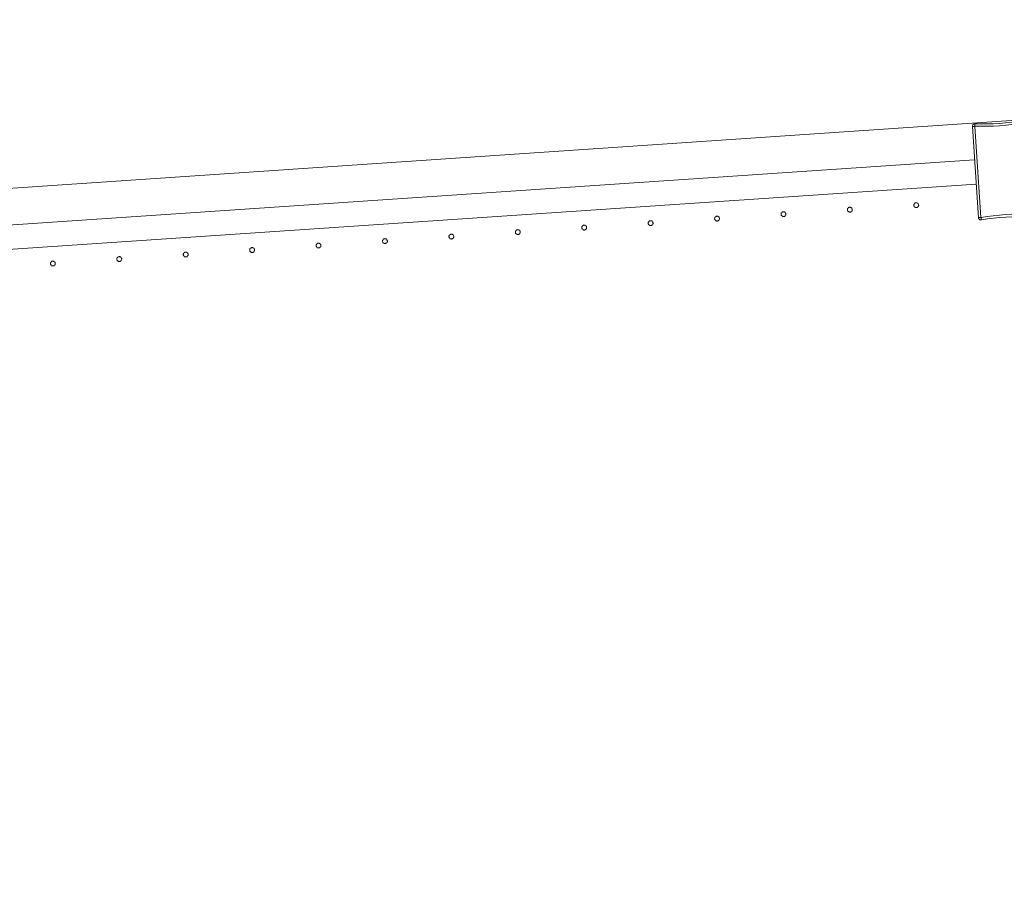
# Model space of a CAD drawing. Header units: millimetres. Extents: x -2624 to 101766, y -16 to 109490.
# Tile 136 of 151: x 81412 to 82226, y 91922 to 92631. Entities that reach past the tile are written whole.
import ezdxf

# ---------------------------------------------------------------- set-up
doc = ezdxf.new("R2010")
doc.units = ezdxf.units.MM
doc.header["$MEASUREMENT"] = 0
doc.layers.add('L1', color=7, linetype='Continuous')
doc.layers.add('VRD _ Clôture.VRD', color=7, linetype='Continuous')

# ---------------------------------------------------------------- blocks, each defined once
blk = doc.blocks.new('Élément de coupe_166')
at = {"layer": 'L1', "color": 7, "linetype": 'Continuous', "lineweight": 15}
blk.add_line((72965.02, 91922.05), (83465.36, 92631.24), dxfattribs=at)
blk = doc.blocks.new('Élément de coupe_172')
at = {"layer": 'VRD _ Clôture.VRD', "color": 7, "linetype": 'Continuous', "lineweight": 15}
for p, q in [((79429.58, 92328.16), (82201.39, 92515.37)), ((79430.93, 92308.21), (82202.74, 92495.41))]:
    blk.add_line(p, q, dxfattribs=at)
blk = doc.blocks.new('Élément de coupe_1207')
at = {"layer": 'VRD _ Clôture.VRD', "color": 7, "linetype": 'Continuous', "lineweight": 15}
for p, q in [((82199.52, 92543.08), (82199.54, 92543.49)), ((82199.52, 92543.08), (82204.61, 92467.7)), ((82199.54, 92543.49), (82199.64, 92543.9)), ((82199.64, 92543.9), (82199.82, 92544.27)), ((82200.09, 92543.09), (82199.67, 92543.08)), ((82199.82, 92544.27), (82200.08, 92544.6)), ((82200.08, 92544.6), (82200.4, 92544.87)), ((82200.72, 92543.1), (82200.09, 92543.09)), ((82200.4, 92544.87), (82200.77, 92545.07)), ((82201.47, 92543.11), (82200.72, 92543.1)), ((82200.77, 92545.07), (82201.17, 92545.18)), ((82201.17, 92545.18), (82201.59, 92545.21)), ((82201.47, 92543.11), (82206.54, 92467.93)), ((82206.67, 92545.1), (82201.59, 92545.21)), ((82201.6, 92544.64), (82201.59, 92545.06)), ((82201.61, 92544.01), (82201.6, 92544.64)), ((82201.63, 92543.27), (82201.61, 92544.01)), ((82201.63, 92543.27), (82206.65, 92543.16)), ((82211.78, 92543.18), (82206.65, 92543.16)), ((82206.67, 92545.1), (82211.75, 92545.12)), ((82211.75, 92545.12), (82216.83, 92545.27)), ((82216.91, 92543.33), (82211.78, 92543.18)), ((82216.83, 92545.27), (82221.91, 92545.55)), ((82222.04, 92543.61), (82216.91, 92543.33)), ((82221.91, 92545.55), (82226.97, 92545.96)), ((82227.15, 92544.02), (82222.04, 92543.61)), ((82226.97, 92545.96), (82232.03, 92546.49)), ((82232.26, 92544.56), (82227.15, 92544.02)), ((82232.03, 92546.49), (82237.07, 92547.15)), ((82237.34, 92545.23), (82232.26, 92544.56)), ((82237.07, 92547.15), (82242.09, 92547.95)), ((82242.3, 92546.01), (82237.34, 92545.23)), ((82242.5, 92547.97), (82242.09, 92547.95)), ((82242.15, 92547.38), (82242.1, 92547.8)), ((82242.22, 92546.75), (82242.15, 92547.38)), ((82242.3, 92546.01), (82242.22, 92546.75)), ((82242.49, 92545.88), (82243.23, 92545.97)), ((82247.57, 92470.71), (82242.49, 92545.88)), ((82242.5, 92547.97), (82242.92, 92547.91)), ((82242.92, 92547.91), (82243.31, 92547.77)), ((82243.23, 92545.97), (82243.85, 92546.04)), ((82243.66, 92547.55), (82243.31, 92547.77)), ((82243.66, 92547.55), (82243.96, 92547.26)), ((82243.85, 92546.04), (82244.27, 92546.09)), ((82243.96, 92547.26), (82244.19, 92546.91)), ((82244.19, 92546.91), (82244.35, 92546.52)), ((82244.42, 92546.11), (82244.35, 92546.52)), ((82249.51, 92470.74), (82244.42, 92546.11)), ((82206.73, 92467.8), (82211.69, 92468.58)), ((82211.69, 92468.58), (82216.78, 92469.25)), ((82216.78, 92469.25), (82221.88, 92469.79)), ((82221.88, 92469.79), (82226.99, 92470.2)), ((82222.06, 92467.86), (82227.13, 92468.26)), ((82226.99, 92470.2), (82232.12, 92470.48)), ((82227.13, 92468.26), (82232.2, 92468.54)), ((82232.12, 92470.48), (82237.25, 92470.63)), ((82237.28, 92468.69), (82232.2, 92468.54)), ((82237.25, 92470.63), (82242.38, 92470.65)), ((82237.28, 92468.69), (82242.36, 92468.71)), ((82242.36, 92468.71), (82247.45, 92468.6)), ((82247.4, 92470.54), (82242.38, 92470.65)), ((82247.4, 92470.54), (82247.42, 92469.8)), ((82247.42, 92469.8), (82247.43, 92469.17)), ((82247.43, 92469.17), (82247.44, 92468.75)), ((82247.45, 92468.6), (82247.86, 92468.63)), ((82247.57, 92470.71), (82248.31, 92470.72)), ((82247.86, 92468.63), (82248.26, 92468.75)), ((82248.26, 92468.75), (82248.63, 92468.94)), ((82248.31, 92470.72), (82248.94, 92470.73)), ((82248.63, 92468.94), (82248.95, 92469.21)), ((82248.94, 92470.73), (82249.36, 92470.73)), ((82248.95, 92469.21), (82249.21, 92469.54)), ((82249.21, 92469.54), (82249.39, 92469.91)), ((82249.39, 92469.91), (82249.49, 92470.32)), ((82249.49, 92470.32), (82249.51, 92470.74)), ((82204.68, 92467.29), (82204.61, 92467.7)), ((82204.68, 92467.29), (82204.84, 92466.9)), ((82205.18, 92467.77), (82204.76, 92467.72)), ((82204.84, 92466.9), (82205.07, 92466.56)), ((82205.07, 92466.56), (82205.37, 92466.27)), ((82205.8, 92467.85), (82205.18, 92467.77)), ((82205.72, 92466.04), (82205.37, 92466.27)), ((82205.72, 92466.04), (82206.11, 92465.9)), ((82206.54, 92467.93), (82205.8, 92467.85)), ((82206.11, 92465.9), (82206.53, 92465.84)), ((82206.53, 92465.84), (82206.94, 92465.87)), ((82206.73, 92467.8), (82206.81, 92467.06)), ((82206.81, 92467.06), (82206.88, 92466.43)), ((82206.88, 92466.43), (82206.93, 92466.01)), ((82206.94, 92465.87), (82211.97, 92466.66)), ((82211.97, 92466.66), (82217, 92467.32)), ((82217, 92467.32), (82222.06, 92467.86))]:
    blk.add_line(p, q, dxfattribs=at)
blk = doc.blocks.new('Élément de coupe_1246')
at = {"layer": 'VRD _ Clôture.VRD', "color": 7, "linetype": 'Continuous', "lineweight": 15}
for p, q in [((81437.81, 92430.07), (81437.8, 92429.72)), ((81437.8, 92429.72), (81437.86, 92429.37)), ((81437.88, 92430.41), (81437.81, 92430.07)), ((81437.86, 92429.37), (81437.97, 92429.04)), ((81438, 92430.73), (81437.88, 92430.41)), ((81437.97, 92429.04), (81438.14, 92428.74)), ((81438.18, 92431.03), (81438, 92430.73)), ((81438.14, 92428.74), (81438.36, 92428.47)), ((81438.68, 92431.51), (81438.41, 92431.29)), ((81438.62, 92428.24), (81438.92, 92428.06)), ((81438.99, 92431.68), (81438.68, 92431.51)), ((81438.92, 92428.06), (81439.24, 92427.93)), ((81439.32, 92431.79), (81438.99, 92431.68)), ((81439.24, 92427.93), (81439.59, 92427.86)), ((81439.66, 92431.85), (81439.32, 92431.79)), ((81439.59, 92427.86), (81439.93, 92427.86)), ((81440.01, 92431.84), (81439.66, 92431.85)), ((81439.93, 92427.86), (81440.28, 92427.91)), ((81440.36, 92431.77), (81440.01, 92431.84)), ((81440.28, 92427.91), (81440.61, 92428.02)), ((81440.68, 92431.65), (81440.36, 92431.77)), ((81440.61, 92428.02), (81440.91, 92428.19)), ((81440.98, 92431.47), (81440.68, 92431.65)), ((81440.91, 92428.19), (81441.19, 92428.41)), ((81441.46, 92430.97), (81441.24, 92431.24)), ((81441.41, 92428.67), (81441.59, 92428.97)), ((81441.63, 92430.66), (81441.46, 92430.97)), ((81441.59, 92428.97), (81441.72, 92429.3)), ((81441.74, 92430.33), (81441.63, 92430.66)), ((81441.72, 92429.3), (81441.79, 92429.64)), ((81441.79, 92429.99), (81441.74, 92430.33)), ((81441.79, 92429.64), (81441.79, 92429.99))]:
    blk.add_line(p, q, dxfattribs=at)
blk = doc.blocks.new('Élément de coupe_1247')
at = {"layer": 'VRD _ Clôture.VRD', "color": 7, "linetype": 'Continuous', "lineweight": 15}
for p, q in [((81494.19, 92435.5), (81493.87, 92435.39)), ((81494.54, 92435.55), (81494.19, 92435.5)), ((81494.89, 92435.55), (81494.54, 92435.55)), ((81495.23, 92435.48), (81494.89, 92435.55)), ((81495.56, 92435.35), (81495.23, 92435.48)), ((81492.69, 92433.77), (81492.68, 92433.42)), ((81492.68, 92433.42), (81492.73, 92433.08)), ((81492.75, 92434.11), (81492.69, 92433.77)), ((81492.73, 92433.08), (81492.85, 92432.75)), ((81492.88, 92434.44), (81492.75, 92434.11)), ((81492.85, 92432.75), (81493.01, 92432.44)), ((81493.06, 92434.74), (81492.88, 92434.44)), ((81493.01, 92432.44), (81493.23, 92432.17)), ((81493.56, 92435.22), (81493.29, 92435)), ((81493.49, 92431.94), (81493.79, 92431.76)), ((81493.87, 92435.39), (81493.56, 92435.22)), ((81493.79, 92431.76), (81494.12, 92431.64)), ((81494.12, 92431.64), (81494.46, 92431.57)), ((81494.46, 92431.57), (81494.81, 92431.56)), ((81494.81, 92431.56), (81495.15, 92431.62)), ((81495.15, 92431.62), (81495.48, 92431.73)), ((81495.48, 92431.73), (81495.79, 92431.9)), ((81495.85, 92435.17), (81495.56, 92435.35)), ((81495.79, 92431.9), (81496.06, 92432.12)), ((81496.33, 92434.67), (81496.12, 92434.94)), ((81496.29, 92432.38), (81496.47, 92432.68)), ((81496.5, 92434.37), (81496.33, 92434.67)), ((81496.47, 92432.68), (81496.6, 92433)), ((81496.62, 92434.04), (81496.5, 92434.37)), ((81496.6, 92433), (81496.66, 92433.34)), ((81496.67, 92433.69), (81496.62, 92434.04)), ((81496.66, 92433.34), (81496.67, 92433.69))]:
    blk.add_line(p, q, dxfattribs=at)
blk = doc.blocks.new('Élément de coupe_1248')
at = {"layer": 'VRD _ Clôture.VRD', "color": 7, "linetype": 'Continuous', "lineweight": 15}
for p, q in [((81547.56, 92437.48), (81547.55, 92437.13)), ((81547.55, 92437.13), (81547.61, 92436.79)), ((81547.63, 92437.82), (81547.56, 92437.48)), ((81547.61, 92436.79), (81547.72, 92436.46)), ((81547.75, 92438.15), (81547.63, 92437.82)), ((81547.72, 92436.46), (81547.89, 92436.15)), ((81547.93, 92438.44), (81547.75, 92438.15)), ((81547.89, 92436.15), (81548.11, 92435.88)), ((81548.43, 92438.93), (81548.16, 92438.71)), ((81548.37, 92435.65), (81548.67, 92435.47)), ((81548.74, 92439.09), (81548.43, 92438.93)), ((81548.67, 92435.47), (81548.99, 92435.34)), ((81549.07, 92439.21), (81548.74, 92439.09)), ((81549.41, 92439.26), (81549.07, 92439.21)), ((81549.76, 92439.25), (81549.41, 92439.26)), ((81550.11, 92439.19), (81549.76, 92439.25)), ((81550.03, 92435.32), (81550.36, 92435.44)), ((81550.43, 92439.06), (81550.11, 92439.19)), ((81550.36, 92435.44), (81550.66, 92435.6)), ((81550.73, 92438.88), (81550.43, 92439.06)), ((81550.66, 92435.6), (81550.94, 92435.82)), ((81551.21, 92438.38), (81550.99, 92438.65)), ((81551.16, 92436.09), (81551.34, 92436.38)), ((81551.38, 92438.07), (81551.21, 92438.38)), ((81551.34, 92436.38), (81551.47, 92436.71)), ((81551.49, 92437.74), (81551.38, 92438.07)), ((81551.47, 92436.71), (81551.54, 92437.05)), ((81551.54, 92437.4), (81551.49, 92437.74)), ((81551.54, 92437.05), (81551.54, 92437.4)), ((81548.99, 92435.34), (81549.34, 92435.28)), ((81549.34, 92435.28), (81549.68, 92435.27)), ((81549.68, 92435.27), (81550.03, 92435.32))]:
    blk.add_line(p, q, dxfattribs=at)
blk = doc.blocks.new('Élément de coupe_1249')
at = {"layer": 'VRD _ Clôture.VRD', "color": 7, "linetype": 'Continuous', "lineweight": 15}
for p, q in [((81602.44, 92441.18), (81602.43, 92440.84)), ((81602.43, 92440.84), (81602.48, 92440.49)), ((81602.5, 92441.53), (81602.44, 92441.18)), ((81602.48, 92440.49), (81602.6, 92440.16)), ((81602.63, 92441.85), (81602.5, 92441.53)), ((81602.6, 92440.16), (81602.76, 92439.86)), ((81602.81, 92442.15), (81602.63, 92441.85)), ((81602.76, 92439.86), (81602.98, 92439.59)), ((81603.31, 92442.63), (81603.04, 92442.41)), ((81603.24, 92439.36), (81603.54, 92439.18)), ((81603.62, 92442.8), (81603.31, 92442.63)), ((81603.54, 92439.18), (81603.87, 92439.05)), ((81603.94, 92442.91), (81603.62, 92442.8)), ((81603.87, 92439.05), (81604.21, 92438.98)), ((81604.29, 92442.97), (81603.94, 92442.91)), ((81604.21, 92438.98), (81604.56, 92438.98)), ((81604.64, 92442.96), (81604.29, 92442.97)), ((81604.56, 92438.98), (81604.9, 92439.03)), ((81604.98, 92442.89), (81604.64, 92442.96)), ((81604.9, 92439.03), (81605.23, 92439.14)), ((81605.31, 92442.77), (81604.98, 92442.89)), ((81605.23, 92439.14), (81605.54, 92439.31)), ((81605.6, 92442.59), (81605.31, 92442.77)), ((81605.54, 92439.31), (81605.81, 92439.53)), ((81606.08, 92442.09), (81605.87, 92442.36)), ((81606.04, 92439.79), (81606.22, 92440.09)), ((81606.25, 92441.78), (81606.08, 92442.09)), ((81606.22, 92440.09), (81606.35, 92440.42)), ((81606.37, 92441.45), (81606.25, 92441.78)), ((81606.35, 92440.42), (81606.41, 92440.76)), ((81606.42, 92441.11), (81606.37, 92441.45)), ((81606.41, 92440.76), (81606.42, 92441.11))]:
    blk.add_line(p, q, dxfattribs=at)
blk = doc.blocks.new('Élément de coupe_1250')
at = {"layer": 'VRD _ Clôture.VRD', "color": 7, "linetype": 'Continuous', "lineweight": 15}
for p, q in [((81657.31, 92444.89), (81657.3, 92444.54)), ((81657.3, 92444.54), (81657.36, 92444.2)), ((81657.38, 92445.23), (81657.31, 92444.89)), ((81657.36, 92444.2), (81657.47, 92443.87)), ((81657.5, 92445.56), (81657.38, 92445.23)), ((81657.47, 92443.87), (81657.64, 92443.56)), ((81657.68, 92445.86), (81657.5, 92445.56)), ((81657.64, 92443.56), (81657.86, 92443.29)), ((81658.18, 92446.34), (81657.91, 92446.12)), ((81658.49, 92446.51), (81658.18, 92446.34)), ((81658.82, 92446.62), (81658.49, 92446.51)), ((81659.16, 92446.67), (81658.82, 92446.62)), ((81659.51, 92446.67), (81659.16, 92446.67)), ((81659.85, 92446.6), (81659.51, 92446.67)), ((81660.18, 92446.47), (81659.85, 92446.6)), ((81660.48, 92446.29), (81660.18, 92446.47)), ((81660.96, 92445.79), (81660.74, 92446.06)), ((81660.91, 92443.5), (81661.09, 92443.8)), ((81661.13, 92445.49), (81660.96, 92445.79)), ((81661.09, 92443.8), (81661.22, 92444.12)), ((81661.24, 92445.16), (81661.13, 92445.49)), ((81661.22, 92444.12), (81661.29, 92444.46)), ((81661.29, 92444.81), (81661.24, 92445.16)), ((81661.29, 92444.46), (81661.29, 92444.81)), ((81658.12, 92443.06), (81658.42, 92442.88)), ((81658.42, 92442.88), (81658.74, 92442.76)), ((81658.74, 92442.76), (81659.09, 92442.69)), ((81659.09, 92442.69), (81659.43, 92442.68)), ((81659.43, 92442.68), (81659.78, 92442.74)), ((81659.78, 92442.74), (81660.11, 92442.85)), ((81660.11, 92442.85), (81660.41, 92443.02)), ((81660.41, 92443.02), (81660.69, 92443.24))]:
    blk.add_line(p, q, dxfattribs=at)
blk = doc.blocks.new('Élément de coupe_1251')
at = {"layer": 'VRD _ Clôture.VRD', "color": 7, "linetype": 'Continuous', "lineweight": 15}
for p, q in [((81712.19, 92448.6), (81712.18, 92448.25)), ((81712.18, 92448.25), (81712.23, 92447.9)), ((81712.25, 92448.94), (81712.19, 92448.6)), ((81712.23, 92447.9), (81712.35, 92447.57)), ((81712.38, 92449.26), (81712.25, 92448.94)), ((81712.35, 92447.57), (81712.51, 92447.27)), ((81712.56, 92449.56), (81712.38, 92449.26)), ((81712.51, 92447.27), (81712.73, 92447)), ((81713.06, 92450.04), (81712.79, 92449.83)), ((81712.99, 92446.77), (81713.29, 92446.59)), ((81713.36, 92450.21), (81713.06, 92450.04)), ((81713.29, 92446.59), (81713.62, 92446.46)), ((81713.69, 92450.33), (81713.36, 92450.21)), ((81713.62, 92446.46), (81713.96, 92446.39)), ((81714.04, 92450.38), (81713.69, 92450.33)), ((81713.96, 92446.39), (81714.31, 92446.39)), ((81714.39, 92450.37), (81714.04, 92450.38)), ((81714.31, 92446.39), (81714.65, 92446.44)), ((81714.73, 92450.3), (81714.39, 92450.37)), ((81714.65, 92446.44), (81714.98, 92446.55)), ((81715.06, 92450.18), (81714.73, 92450.3)), ((81714.98, 92446.55), (81715.29, 92446.72)), ((81715.35, 92450), (81715.06, 92450.18)), ((81715.29, 92446.72), (81715.56, 92446.94)), ((81715.83, 92449.5), (81715.62, 92449.77)), ((81715.79, 92447.2), (81715.97, 92447.5)), ((81716, 92449.19), (81715.83, 92449.5)), ((81715.97, 92447.5), (81716.1, 92447.83)), ((81716.12, 92448.86), (81716, 92449.19)), ((81716.1, 92447.83), (81716.16, 92448.17)), ((81716.17, 92448.52), (81716.12, 92448.86)), ((81716.16, 92448.17), (81716.17, 92448.52))]:
    blk.add_line(p, q, dxfattribs=at)
blk = doc.blocks.new('Élément de coupe_1252')
at = {"layer": 'VRD _ Clôture.VRD', "color": 7, "linetype": 'Continuous', "lineweight": 15}
for p, q in [((81767.06, 92452.3), (81767.05, 92451.95)), ((81767.05, 92451.95), (81767.11, 92451.61)), ((81767.13, 92452.65), (81767.06, 92452.3)), ((81767.25, 92452.97), (81767.13, 92452.65)), ((81767.43, 92453.27), (81767.25, 92452.97)), ((81767.93, 92453.75), (81767.66, 92453.53)), ((81768.24, 92453.92), (81767.93, 92453.75)), ((81768.57, 92454.03), (81768.24, 92453.92)), ((81768.91, 92454.09), (81768.57, 92454.03)), ((81769.26, 92454.08), (81768.91, 92454.09)), ((81769.6, 92454.01), (81769.26, 92454.08)), ((81769.93, 92453.89), (81769.6, 92454.01)), ((81770.23, 92453.7), (81769.93, 92453.89)), ((81770.71, 92453.2), (81770.49, 92453.48)), ((81770.88, 92452.9), (81770.71, 92453.2)), ((81770.99, 92452.57), (81770.88, 92452.9)), ((81770.97, 92451.53), (81771.04, 92451.88)), ((81771.04, 92452.22), (81770.99, 92452.57)), ((81771.04, 92451.88), (81771.04, 92452.22)), ((81767.11, 92451.61), (81767.22, 92451.28)), ((81767.22, 92451.28), (81767.39, 92450.98)), ((81767.39, 92450.98), (81767.61, 92450.7)), ((81767.87, 92450.47), (81768.17, 92450.29)), ((81768.17, 92450.29), (81768.49, 92450.17)), ((81768.49, 92450.17), (81768.84, 92450.1)), ((81768.84, 92450.1), (81769.18, 92450.09)), ((81769.18, 92450.09), (81769.53, 92450.15)), ((81769.53, 92450.15), (81769.86, 92450.26)), ((81769.86, 92450.26), (81770.16, 92450.43)), ((81770.16, 92450.43), (81770.43, 92450.65)), ((81770.66, 92450.91), (81770.84, 92451.21)), ((81770.84, 92451.21), (81770.97, 92451.53))]:
    blk.add_line(p, q, dxfattribs=at)
blk = doc.blocks.new('Élément de coupe_1253')
at = {"layer": 'VRD _ Clôture.VRD', "color": 7, "linetype": 'Continuous', "lineweight": 15}
for p, q in [((81821.94, 92456.01), (81821.93, 92455.66)), ((81821.93, 92455.66), (81821.98, 92455.32)), ((81822, 92456.35), (81821.94, 92456.01)), ((81821.98, 92455.32), (81822.1, 92454.99)), ((81822.13, 92456.68), (81822, 92456.35)), ((81822.1, 92454.99), (81822.26, 92454.68)), ((81822.31, 92456.98), (81822.13, 92456.68)), ((81822.26, 92454.68), (81822.48, 92454.41)), ((81822.81, 92457.46), (81822.54, 92457.24)), ((81822.74, 92454.18), (81823.04, 92454)), ((81823.11, 92457.62), (81822.81, 92457.46)), ((81823.04, 92454), (81823.37, 92453.87)), ((81823.44, 92457.74), (81823.11, 92457.62)), ((81823.37, 92453.87), (81823.71, 92453.81)), ((81823.79, 92457.79), (81823.44, 92457.74)), ((81823.71, 92453.81), (81824.06, 92453.8)), ((81824.14, 92457.78), (81823.79, 92457.79)), ((81824.06, 92453.8), (81824.4, 92453.85)), ((81824.48, 92457.72), (81824.14, 92457.78)), ((81824.4, 92453.85), (81824.73, 92453.97)), ((81824.81, 92457.59), (81824.48, 92457.72)), ((81824.73, 92453.97), (81825.04, 92454.14)), ((81825.1, 92457.41), (81824.81, 92457.59)), ((81825.04, 92454.14), (81825.31, 92454.35)), ((81825.58, 92456.91), (81825.37, 92457.18)), ((81825.54, 92454.62), (81825.72, 92454.91)), ((81825.75, 92456.61), (81825.58, 92456.91)), ((81825.72, 92454.91), (81825.85, 92455.24)), ((81825.87, 92456.28), (81825.75, 92456.61)), ((81825.85, 92455.24), (81825.91, 92455.58)), ((81825.92, 92455.93), (81825.87, 92456.28)), ((81825.91, 92455.58), (81825.92, 92455.93))]:
    blk.add_line(p, q, dxfattribs=at)
blk = doc.blocks.new('Élément de coupe_1254')
at = {"layer": 'VRD _ Clôture.VRD', "color": 7, "linetype": 'Continuous', "lineweight": 15}
for p, q in [((81876.88, 92460.06), (81876.81, 92459.72)), ((81877, 92460.38), (81876.88, 92460.06)), ((81877.18, 92460.68), (81877, 92460.38)), ((81877.68, 92461.16), (81877.41, 92460.94)), ((81877.99, 92461.33), (81877.68, 92461.16)), ((81878.32, 92461.44), (81877.99, 92461.33)), ((81878.66, 92461.5), (81878.32, 92461.44)), ((81879.01, 92461.49), (81878.66, 92461.5)), ((81879.35, 92461.42), (81879.01, 92461.49)), ((81879.68, 92461.3), (81879.35, 92461.42)), ((81879.98, 92461.12), (81879.68, 92461.3)), ((81880.46, 92460.62), (81880.24, 92460.89)), ((81880.63, 92460.31), (81880.46, 92460.62)), ((81880.74, 92459.98), (81880.63, 92460.31)), ((81880.79, 92459.64), (81880.74, 92459.98)), ((81876.81, 92459.72), (81876.8, 92459.37)), ((81876.8, 92459.37), (81876.86, 92459.02)), ((81876.86, 92459.02), (81876.97, 92458.69)), ((81876.97, 92458.69), (81877.14, 92458.39)), ((81877.14, 92458.39), (81877.36, 92458.12)), ((81877.62, 92457.89), (81877.92, 92457.71)), ((81877.92, 92457.71), (81878.24, 92457.58)), ((81878.24, 92457.58), (81878.59, 92457.51)), ((81878.59, 92457.51), (81878.93, 92457.51)), ((81878.93, 92457.51), (81879.28, 92457.56)), ((81879.28, 92457.56), (81879.61, 92457.67)), ((81879.61, 92457.67), (81879.91, 92457.84)), ((81879.91, 92457.84), (81880.18, 92458.06)), ((81880.41, 92458.32), (81880.59, 92458.62)), ((81880.59, 92458.62), (81880.72, 92458.95)), ((81880.72, 92458.95), (81880.79, 92459.29)), ((81880.79, 92459.29), (81880.79, 92459.64))]:
    blk.add_line(p, q, dxfattribs=at)
blk = doc.blocks.new('Élément de coupe_1255')
at = {"layer": 'VRD _ Clôture.VRD', "color": 7, "linetype": 'Continuous', "lineweight": 15}
for p, q in [((81931.69, 92463.42), (81931.68, 92463.07)), ((81931.68, 92463.07), (81931.73, 92462.73)), ((81931.75, 92463.76), (81931.69, 92463.42)), ((81931.73, 92462.73), (81931.85, 92462.4)), ((81931.88, 92464.09), (81931.75, 92463.76)), ((81931.85, 92462.4), (81932.01, 92462.09)), ((81932.06, 92464.39), (81931.88, 92464.09)), ((81932.01, 92462.09), (81932.23, 92461.82)), ((81932.56, 92464.87), (81932.29, 92464.65)), ((81932.49, 92461.59), (81932.79, 92461.41)), ((81932.86, 92465.04), (81932.56, 92464.87)), ((81932.79, 92461.41), (81933.12, 92461.29)), ((81933.19, 92465.15), (81932.86, 92465.04)), ((81933.12, 92461.29), (81933.46, 92461.22)), ((81933.54, 92465.2), (81933.19, 92465.15)), ((81933.46, 92461.22), (81933.81, 92461.21)), ((81933.89, 92465.2), (81933.54, 92465.2)), ((81933.81, 92461.21), (81934.15, 92461.27)), ((81934.23, 92465.13), (81933.89, 92465.2)), ((81934.15, 92461.27), (81934.48, 92461.38)), ((81934.56, 92465), (81934.23, 92465.13)), ((81934.48, 92461.38), (81934.79, 92461.55)), ((81934.85, 92464.82), (81934.56, 92465)), ((81934.79, 92461.55), (81935.06, 92461.77)), ((81935.33, 92464.32), (81935.12, 92464.59)), ((81935.29, 92462.03), (81935.47, 92462.33)), ((81935.5, 92464.02), (81935.33, 92464.32)), ((81935.47, 92462.33), (81935.6, 92462.65)), ((81935.62, 92463.69), (81935.5, 92464.02)), ((81935.6, 92462.65), (81935.66, 92462.99)), ((81935.67, 92463.34), (81935.62, 92463.69)), ((81935.66, 92462.99), (81935.67, 92463.34))]:
    blk.add_line(p, q, dxfattribs=at)
blk = doc.blocks.new('Élément de coupe_1256')
at = {"layer": 'VRD _ Clôture.VRD', "color": 7, "linetype": 'Continuous', "lineweight": 15}
for p, q in [((81986.93, 92468.09), (81986.75, 92467.8)), ((81987.43, 92468.58), (81987.16, 92468.36)), ((81987.74, 92468.74), (81987.43, 92468.58)), ((81988.07, 92468.86), (81987.74, 92468.74)), ((81988.41, 92468.91), (81988.07, 92468.86)), ((81988.76, 92468.9), (81988.41, 92468.91)), ((81989.1, 92468.84), (81988.76, 92468.9)), ((81989.43, 92468.71), (81989.1, 92468.84)), ((81989.73, 92468.53), (81989.43, 92468.71)), ((81990.21, 92468.03), (81989.99, 92468.3)), ((81990.38, 92467.72), (81990.21, 92468.03)), ((81986.56, 92467.13), (81986.55, 92466.78)), ((81986.55, 92466.78), (81986.61, 92466.44)), ((81986.63, 92467.47), (81986.56, 92467.13)), ((81986.61, 92466.44), (81986.72, 92466.11)), ((81986.75, 92467.8), (81986.63, 92467.47)), ((81986.72, 92466.11), (81986.89, 92465.8)), ((81986.89, 92465.8), (81987.11, 92465.53)), ((81987.37, 92465.3), (81987.67, 92465.12)), ((81987.67, 92465.12), (81987.99, 92464.99)), ((81987.99, 92464.99), (81988.34, 92464.93)), ((81988.34, 92464.93), (81988.68, 92464.92)), ((81988.68, 92464.92), (81989.03, 92464.97)), ((81989.03, 92464.97), (81989.36, 92465.09)), ((81989.36, 92465.09), (81989.66, 92465.25)), ((81989.66, 92465.25), (81989.93, 92465.47)), ((81990.16, 92465.74), (81990.34, 92466.03)), ((81990.34, 92466.03), (81990.47, 92466.36)), ((81990.49, 92467.39), (81990.38, 92467.72)), ((81990.47, 92466.36), (81990.54, 92466.7)), ((81990.54, 92467.05), (81990.49, 92467.39)), ((81990.54, 92466.7), (81990.54, 92467.05))]:
    blk.add_line(p, q, dxfattribs=at)
blk = doc.blocks.new('Élément de coupe_1257')
at = {"layer": 'VRD _ Clôture.VRD', "color": 7, "linetype": 'Continuous', "lineweight": 15}
for p, q in [((82041.44, 92470.83), (82041.43, 92470.49)), ((82041.43, 92470.49), (82041.48, 92470.14)), ((82041.5, 92471.18), (82041.44, 92470.83)), ((82041.48, 92470.14), (82041.6, 92469.81)), ((82041.63, 92471.5), (82041.5, 92471.18)), ((82041.6, 92469.81), (82041.76, 92469.51)), ((82041.81, 92471.8), (82041.63, 92471.5)), ((82041.76, 92469.51), (82041.98, 92469.23)), ((82042.31, 92472.28), (82042.04, 92472.06)), ((82042.24, 92469.01), (82042.54, 92468.83)), ((82042.61, 92472.45), (82042.31, 92472.28)), ((82042.54, 92468.83), (82042.87, 92468.7)), ((82042.94, 92472.56), (82042.61, 92472.45)), ((82042.87, 92468.7), (82043.21, 92468.63)), ((82043.29, 92472.62), (82042.94, 92472.56)), ((82043.21, 92468.63), (82043.56, 92468.63)), ((82043.64, 92472.61), (82043.29, 92472.62)), ((82043.56, 92468.63), (82043.9, 92468.68)), ((82043.98, 92472.54), (82043.64, 92472.61)), ((82043.9, 92468.68), (82044.23, 92468.79)), ((82044.31, 92472.42), (82043.98, 92472.54)), ((82044.23, 92468.79), (82044.54, 92468.96)), ((82044.6, 92472.24), (82044.31, 92472.42)), ((82044.54, 92468.96), (82044.81, 92469.18)), ((82045.08, 92471.74), (82044.87, 92472.01)), ((82045.04, 92469.44), (82045.22, 92469.74)), ((82045.25, 92471.43), (82045.08, 92471.74)), ((82045.22, 92469.74), (82045.35, 92470.06)), ((82045.37, 92471.1), (82045.25, 92471.43)), ((82045.35, 92470.06), (82045.41, 92470.41)), ((82045.42, 92470.76), (82045.37, 92471.1)), ((82045.41, 92470.41), (82045.42, 92470.76))]:
    blk.add_line(p, q, dxfattribs=at)
blk = doc.blocks.new('Élément de coupe_1258')
at = {"layer": 'VRD _ Clôture.VRD', "color": 7, "linetype": 'Continuous', "lineweight": 15}
for p, q in [((82097.49, 92476.16), (82097.18, 92475.99)), ((82097.82, 92476.27), (82097.49, 92476.16)), ((82098.16, 92476.32), (82097.82, 92476.27)), ((82098.51, 92476.32), (82098.16, 92476.32)), ((82098.85, 92476.25), (82098.51, 92476.32)), ((82099.18, 92476.12), (82098.85, 92476.25)), ((82099.48, 92475.94), (82099.18, 92476.12)), ((82096.31, 92474.54), (82096.3, 92474.19)), ((82096.3, 92474.19), (82096.36, 92473.85)), ((82096.38, 92474.88), (82096.31, 92474.54)), ((82096.36, 92473.85), (82096.47, 92473.52)), ((82096.5, 92475.21), (82096.38, 92474.88)), ((82096.47, 92473.52), (82096.64, 92473.21)), ((82096.68, 92475.51), (82096.5, 92475.21)), ((82096.64, 92473.21), (82096.86, 92472.94)), ((82097.18, 92475.99), (82096.91, 92475.77)), ((82097.12, 92472.71), (82097.42, 92472.53)), ((82097.42, 92472.53), (82097.74, 92472.41)), ((82097.74, 92472.41), (82098.09, 92472.34)), ((82098.09, 92472.34), (82098.43, 92472.33)), ((82098.43, 92472.33), (82098.78, 92472.39)), ((82098.78, 92472.39), (82099.11, 92472.5)), ((82099.11, 92472.5), (82099.41, 92472.67)), ((82099.41, 92472.67), (82099.68, 92472.89)), ((82099.96, 92475.44), (82099.74, 92475.71)), ((82099.91, 92473.15), (82100.09, 92473.45)), ((82100.13, 92475.14), (82099.96, 92475.44)), ((82100.09, 92473.45), (82100.22, 92473.77)), ((82100.24, 92474.81), (82100.13, 92475.14)), ((82100.22, 92473.77), (82100.29, 92474.11)), ((82100.29, 92474.46), (82100.24, 92474.81)), ((82100.29, 92474.11), (82100.29, 92474.46))]:
    blk.add_line(p, q, dxfattribs=at)
blk = doc.blocks.new('Élément de coupe_1259')
at = {"layer": 'VRD _ Clôture.VRD', "color": 7, "linetype": 'Continuous', "lineweight": 15}
for p, q in [((82151.19, 92478.25), (82151.18, 92477.9)), ((82151.18, 92477.9), (82151.23, 92477.55)), ((82151.25, 92478.59), (82151.19, 92478.25)), ((82151.23, 92477.55), (82151.34, 92477.22)), ((82151.38, 92478.91), (82151.25, 92478.59)), ((82151.34, 92477.22), (82151.51, 92476.92)), ((82151.56, 92479.21), (82151.38, 92478.91)), ((82151.51, 92476.92), (82151.73, 92476.65)), ((82152.06, 92479.69), (82151.79, 92479.48)), ((82151.99, 92476.42), (82152.29, 92476.24)), ((82152.36, 92479.86), (82152.06, 92479.69)), ((82152.29, 92476.24), (82152.62, 92476.11)), ((82152.69, 92479.97), (82152.36, 92479.86)), ((82152.62, 92476.11), (82152.96, 92476.04)), ((82153.04, 92480.03), (82152.69, 92479.97)), ((82153.39, 92480.02), (82153.04, 92480.03)), ((82153.73, 92479.95), (82153.39, 92480.02)), ((82153.65, 92476.09), (82153.98, 92476.2)), ((82154.05, 92479.83), (82153.73, 92479.95)), ((82153.98, 92476.2), (82154.29, 92476.37)), ((82154.35, 92479.65), (82154.05, 92479.83)), ((82154.29, 92476.37), (82154.56, 92476.59)), ((82154.83, 92479.15), (82154.62, 92479.42)), ((82154.79, 92476.85), (82154.97, 92477.15)), ((82155, 92478.84), (82154.83, 92479.15)), ((82154.97, 92477.15), (82155.1, 92477.48)), ((82155.12, 92478.51), (82155, 92478.84)), ((82155.1, 92477.48), (82155.16, 92477.82)), ((82155.17, 92478.17), (82155.12, 92478.51)), ((82155.16, 92477.82), (82155.17, 92478.17)), ((82152.96, 92476.04), (82153.31, 92476.04)), ((82153.31, 92476.04), (82153.65, 92476.09))]:
    blk.add_line(p, q, dxfattribs=at)

msp = doc.modelspace()

# ---------------------------------------------------------------- block references
at = {"layer": 'L1', "lineweight": 0}
msp.add_blockref('Élément de coupe_166', (0, 0), dxfattribs=at)
at = {"layer": 'VRD _ Clôture.VRD', "lineweight": 0}
for name in ['Élément de coupe_172', 'Élément de coupe_1207', 'Élément de coupe_1258', 'Élément de coupe_1259', 'Élément de coupe_1256', 'Élément de coupe_1257', 'Élément de coupe_1254', 'Élément de coupe_1255', 'Élément de coupe_1252', 'Élément de coupe_1253', 'Élément de coupe_1250', 'Élément de coupe_1251', 'Élément de coupe_1247', 'Élément de coupe_1248', 'Élément de coupe_1249', 'Élément de coupe_1246']:
    msp.add_blockref(name, (0, 0), dxfattribs=at)

doc.saveas('drawing.dxf')
